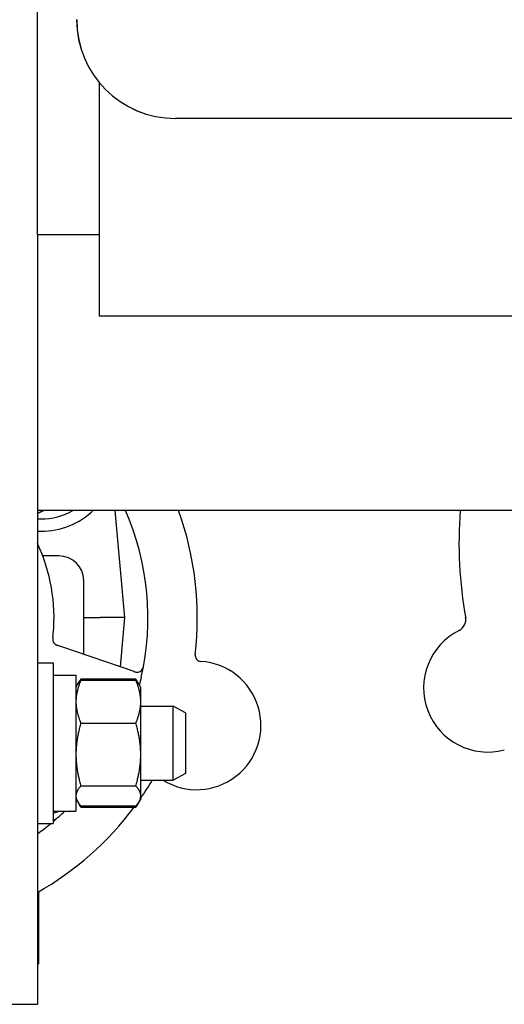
# Model space of a CAD drawing. Header units: inches. Extents: x 12 to 564, y 10 to 374.
# Tile 4 of 158: x 45.34 to 47.79, y 109.87 to 114.85. Entities that reach past the tile are written whole.
import ezdxf

# ---------------------------------------------------------------- set-up
doc = ezdxf.new("R2010")
doc.units = ezdxf.units.IN
doc.header["$LTSCALE"] = 16
doc.header["$MEASUREMENT"] = 0
doc.layers.add('Visible (ANSI)', color=7, linetype='Continuous', lineweight=30)

msp = doc.modelspace()

# ---------------------------------------------------------------- linework, layer by layer
at = {"layer": 'Visible (ANSI)'}
for p, q in [((45.432, 113.7632), (45.432, 119.4752)), ((45.7466, 113.6487), (45.7466, 114.5324)), ((48.2806, 114.3527), (46.1305, 114.3527)), ((48.2806, 114.3527), (46.1307, 114.3527)), ((45.432, 113.7632), (45.432, 109.8691)), ((45.7293, 113.7632), (45.432, 113.7632)), ((45.7466, 113.7632), (45.7293, 113.7632)), ((45.7466, 113.3514), (45.7466, 113.6487)), ((51.925, 113.3514), (45.7466, 113.3514)), ((54.182, 112.3691), (45.432, 112.3691)), ((45.8737, 111.8262), (45.8262, 112.3691)), ((45.5412, 112.1387), (45.4585, 112.1387)), ((45.6662, 111.6404), (45.6662, 112.0137)), ((45.6662, 111.8262), (45.7488, 111.8262)), ((45.8737, 111.8262), (45.7488, 111.8262)), ((45.8519, 111.5769), (45.8737, 111.8262)), ((45.555, 111.6784), (45.5361, 111.6849)), ((45.9268, 111.5513), (45.555, 111.6784)), ((45.432, 111.5977), (45.512, 111.5977)), ((45.512, 111.5977), (45.512, 110.7847)), ((45.512, 111.5352), (45.627, 111.5352)), ((45.627, 111.5352), (45.627, 110.8472)), ((45.627, 111.4727), (45.6356, 111.4874)), ((45.6356, 111.4874), (45.6466, 111.5066)), ((45.6522, 111.5157), (45.9299, 111.5157)), ((45.6522, 111.5093), (45.9299, 111.5093)), ((45.9465, 111.4874), (45.9354, 111.5066)), ((45.955, 111.4727), (45.9465, 111.4874)), ((45.955, 111.4009), (45.955, 111.4727)), ((45.955, 111.1335), (45.955, 111.4009)), ((45.955, 111.3787), (46.1184, 111.3787)), ((46.1184, 111.0037), (46.1184, 111.3787)), ((46.1809, 111.3448), (46.1184, 111.3787)), ((46.1809, 111.3448), (46.1809, 111.0375)), ((45.6522, 111.2925), (45.9299, 111.2925)), ((45.955, 110.9237), (45.955, 111.1335)), ((46.1809, 111.0375), (46.1184, 111.0037)), ((45.955, 111.0037), (46.1184, 111.0037)), ((45.6522, 110.9744), (45.9299, 110.9744)), ((45.627, 110.9097), (45.6356, 110.8949)), ((45.6356, 110.8949), (45.6466, 110.8757)), ((45.9465, 110.8949), (45.9354, 110.8757)), ((45.955, 110.9097), (45.9465, 110.8949)), ((45.955, 110.9097), (45.955, 110.9237)), ((45.512, 110.8472), (45.627, 110.8472)), ((45.6522, 110.873), (45.9299, 110.873)), ((45.6522, 110.8666), (45.9299, 110.8666)), ((45.432, 110.7847), (45.512, 110.7847)), ((45.4387, 110.0762), (45.4387, 110.4391)), ((45.432, 110.0762), (45.4387, 110.0762)), ((45.432, 110.0695), (45.4387, 110.0762)), ((45.2527, 109.8691), (45.432, 109.8691))]:
    msp.add_line(p, q, dxfattribs=at)
for centre, radius, start, end in [((46.1307, 114.8527), 0.5, 180, 270), ((45.4537, 112.6387), 0.375, 266.6826, 311.5189), ((45.4537, 112.6387), 0.3125, 269.1581, 300.3476), ((44.6412, 111.8262), 1.35, 347.0641, 23.7088), ((44.6412, 111.8262), 1.6, 353.2584, 19.8319), ((49.6402, 112.2012), 2.075, 175.361, 190.4839), ((44.6412, 111.8262), 0.875, 354.6323, 25.3417), ((45.5412, 112.0137), 0.125, 0, 90), ((47.5375, 111.8171), 0.0625, 296.6611, 10.3534), ((47.7114, 111.4708), 0.325, 116.6611, 284.8225), ((45.5408, 111.7163), 0.0313, 191.9103, 233.9096), ((46.2613, 111.6358), 0.0312, 173.2957, 266.2433), ((46.238, 111.2803), 0.325, 238.3397, 86.2433), ((45.937, 111.5809), 0.0313, 251.1246, 349.2767), ((44.6412, 111.8262), 1.6, 325.1976, 328.9909), ((46.0388, 110.9849), 0.0312, 143.1678, 148.9535), ((44.6412, 111.8262), 1.35, 316.905, 317.0332), ((44.6412, 111.8262), 1.6, 299.6203, 323.1477), ((45.4537, 111.0137), 0.1875, 288.1155, 297.3399), ((44.6412, 111.8262), 1.35, 310.1685, 313.5123), ((44.6412, 111.8262), 1.35, 305.858, 309.5092), ((45.4537, 111.0137), 0.2188, 285.4569, 289.6589)]:
    msp.add_arc(centre, radius, start, end, dxfattribs=at)
msp.add_ellipse((46.1308, 114.8529), major_axis=(0.3538, 0.3538), ratio=0.999315, start_param=2.356537, end_param=3.926648, dxfattribs=at)
for points, weights in [([(45.467, 112.3691), (45.45, 112.3612), (45.432, 112.3528)], [1.0817228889, 1.06723783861, 1.04790457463]), ([(45.6522, 111.5093), (45.627, 111.4512), (45.627, 111.4009)], [1, 1.0379548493, 1]), ([(45.6356, 111.4874), (45.6416, 111.4979), (45.6522, 111.5093)], [1.01839250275, 1.01564571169, 1]), ([(45.6522, 111.5157), (45.6453, 111.505), (45.6404, 111.495)], [1, 1.01005189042, 1.01477953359]), ([(45.9416, 111.495), (45.9367, 111.505), (45.9299, 111.5157)], [1.01477953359, 1.01005189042, 1]), ([(45.955, 111.4009), (45.955, 111.4512), (45.9299, 111.5093)], [1, 1.0379548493, 1]), ([(45.9299, 111.5093), (45.9405, 111.4979), (45.9465, 111.4874)], [1, 1.01564571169, 1.01839250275]), ([(45.627, 111.4009), (45.627, 111.3506), (45.6522, 111.2925)], [1, 1.0379548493, 1]), ([(45.9299, 111.2925), (45.955, 111.3506), (45.955, 111.4009)], [1, 1.0379548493, 1]), ([(45.6522, 111.2925), (45.627, 111.2073), (45.627, 111.1335)], [1, 1.0379548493, 1]), ([(45.955, 111.1335), (45.955, 111.2073), (45.9299, 111.2925)], [1, 1.0379548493, 1]), ([(45.627, 111.1335), (45.627, 111.0596), (45.6522, 110.9744)], [1, 1.0379548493, 1]), ([(45.9299, 110.9744), (45.955, 111.0596), (45.955, 111.1335)], [1, 1.0379548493, 1]), ([(45.6522, 110.9744), (45.627, 110.9472), (45.627, 110.9237)], [1, 1.0379548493, 1]), ([(45.955, 110.9237), (45.955, 110.9472), (45.9299, 110.9744)], [1, 1.0379548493, 1]), ([(45.627, 110.9237), (45.627, 110.9002), (45.6522, 110.873)], [1, 1.0379548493, 1]), ([(45.9299, 110.873), (45.955, 110.9002), (45.955, 110.9237)], [1, 1.0379548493, 1]), ([(45.6448, 110.8815), (45.6482, 110.8742), (45.6522, 110.8666)], [1.0099162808, 1.0058641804, 1]), ([(45.6522, 110.8666), (45.6492, 110.8712), (45.6466, 110.8757)], [1, 1.0043103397, 1.00764167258]), ([(45.9299, 110.8666), (45.9339, 110.8742), (45.9372, 110.8815)], [1, 1.0058641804, 1.0099162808]), ([(45.9354, 110.8757), (45.9328, 110.8712), (45.9299, 110.8666)], [1.00764167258, 1.0043103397, 1])]:
    msp.add_rational_spline(points, weights, degree=2, dxfattribs=at)
for points in [[(45.7143, 112.3691), (45.7104, 112.3652), (45.7064, 112.3615), (45.7023, 112.358)], [(45.432, 112.327), (45.4378, 112.3266), (45.4437, 112.3263), (45.4491, 112.3263)], [(45.957, 111.524), (45.954, 111.5111), (45.9509, 111.4984), (45.9476, 111.4856)]]:
    msp.add_open_spline(points, degree=3, dxfattribs=at)
for points, knots in [([(45.5105, 111.726), (45.5105, 111.7265), (45.5106, 111.727), (45.5106, 111.7275), (45.5112, 111.7324), (45.5119, 111.739), (45.5124, 111.7444)], [0.4808056, 0.4808056, 0.4808056, 0.4808056, 0.5329828, 0.5329828, 0.5329828, 1, 1, 1, 1]), ([(45.5105, 111.7259), (45.5104, 111.7256), (45.5104, 111.7253), (45.5103, 111.7245), (45.5103, 111.724), (45.5101, 111.7225), (45.51, 111.7214), (45.5098, 111.7191), (45.5097, 111.7179), (45.5097, 111.7155), (45.5097, 111.7144), (45.5098, 111.7122), (45.51, 111.7112), (45.5102, 111.71), (45.5103, 111.7097), (45.5103, 111.7094)], [0.00159618, 0.00159618, 0.00159618, 0.00159618, 0.00393777, 0.00393777, 0.00784287, 0.00784287, 0.01605537, 0.01605537, 0.02551354, 0.02551354, 0.0371913, 0.0371913, 0.05419388, 0.05419388, 0.06155888, 0.06155888, 0.06155888, 0.06155888]), ([(45.5105, 111.7259), (45.5104, 111.7254), (45.5103, 111.7249), (45.5102, 111.7238), (45.5102, 111.7232), (45.51, 111.7214), (45.5099, 111.7202), (45.5097, 111.7181), (45.5097, 111.7172), (45.5097, 111.7153), (45.5097, 111.7143), (45.5098, 111.7125), (45.5099, 111.7117), (45.5101, 111.7104), (45.5102, 111.7099), (45.5103, 111.7096), (45.5103, 111.7095), (45.5103, 111.7095), (45.5103, 111.7095), (45.5103, 111.7095)], [0, 0, 0, 0, 0.00418047, 0.00418047, 0.00830502, 0.00830502, 0.01811495, 0.01811495, 0.02561294, 0.02561294, 0.03685008, 0.03685008, 0.04748995, 0.04748995, 0.05608938, 0.05608938, 0.05828692, 0.05828692, 0.05865231, 0.05865231, 0.05865231, 0.05865231]), ([(45.5214, 111.6918), (45.5214, 111.6918), (45.5215, 111.6917), (45.5218, 111.6915), (45.5219, 111.6914), (45.5228, 111.6908), (45.5235, 111.6903), (45.5255, 111.6891), (45.5268, 111.6885), (45.5294, 111.6873), (45.5308, 111.6867), (45.5329, 111.686), (45.5335, 111.6858), (45.5345, 111.6854), (45.5348, 111.6853), (45.5355, 111.6851), (45.5358, 111.685), (45.5361, 111.6849)], [0.03892931, 0.03892931, 0.03892931, 0.03892931, 0.04072617, 0.04072617, 0.04394104, 0.04394104, 0.05424945, 0.05424945, 0.06676857, 0.06676857, 0.07820649, 0.07820649, 0.08340269, 0.08340269, 0.08604663, 0.08604663, 0.08863019, 0.08863019, 0.08863019, 0.08863019]), ([(45.522, 111.6913), (45.522, 111.6913), (45.522, 111.6913), (45.5221, 111.6913), (45.5223, 111.6911), (45.5228, 111.6907), (45.5233, 111.6904), (45.5243, 111.6898), (45.5249, 111.6894), (45.5256, 111.689), (45.5258, 111.6889), (45.5272, 111.6882), (45.5289, 111.6875), (45.5317, 111.6864), (45.5325, 111.6861), (45.5338, 111.6857), (45.5342, 111.6855), (45.5352, 111.6852), (45.5356, 111.685), (45.5361, 111.6849)], [0.02801927, 0.02801927, 0.02801927, 0.02801927, 0.02867268, 0.02867268, 0.0330625, 0.0330625, 0.04078176, 0.04078176, 0.05107433, 0.05107433, 0.05450452, 0.05450452, 0.07506277, 0.07506277, 0.08306604, 0.08306604, 0.0871531, 0.0871531, 0.09126688, 0.09126688, 0.09126688, 0.09126688]), ([(45.9621, 111.5623), (45.9622, 111.5625), (45.9624, 111.5628), (45.9631, 111.5638), (45.9636, 111.5646), (45.9646, 111.5665), (45.9651, 111.5676), (45.9659, 111.5697), (45.9661, 111.5703), (45.9667, 111.572), (45.967, 111.5731), (45.9676, 111.5753), (45.9679, 111.5765), (45.9683, 111.5785), (45.9684, 111.5792), (45.9687, 111.5806), (45.9688, 111.5813), (45.969, 111.582)], [0.05129889, 0.05129889, 0.05129889, 0.05129889, 0.0572693, 0.0572693, 0.06978557, 0.06978557, 0.08363267, 0.08363267, 0.08945844, 0.08945844, 0.09782017, 0.09782017, 0.10729045, 0.10729045, 0.1130947, 0.1130947, 0.11896865, 0.11896865, 0.11896865, 0.11896865]), ([(45.9192, 111.5539), (45.9201, 111.5536), (45.921, 111.5533), (45.9245, 111.5521), (45.9271, 111.5514), (45.9315, 111.5503), (45.9334, 111.55), (45.9366, 111.5497), (45.9381, 111.5497), (45.9403, 111.5498), (45.9412, 111.5499), (45.9421, 111.55), (45.9423, 111.5501), (45.9424, 111.5501)], [0, 0, 0, 0, 0.00724868, 0.00724868, 0.028564, 0.028564, 0.04748221, 0.04748221, 0.06536174, 0.06536174, 0.07670562, 0.07670562, 0.07995575, 0.07995575, 0.07995575, 0.07995575])]:
    msp.add_open_spline(points, degree=3, knots=knots, dxfattribs=at)

doc.saveas('drawing.dxf')
